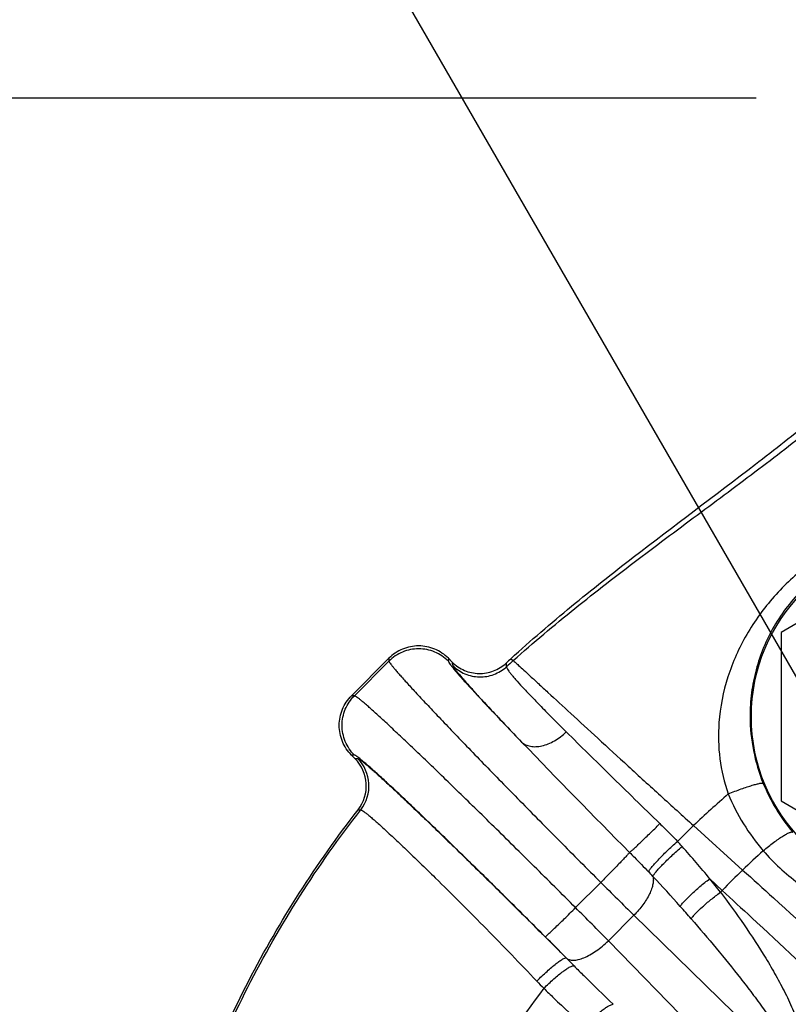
# Model space of a CAD drawing. Header units: inches. Extents: x 0 to 34, y 0 to 22.
# Tile 18 of 175: x 2.3 to 3.5, y 6.5 to 8.1. Entities that reach past the tile are written whole.
import ezdxf

# ---------------------------------------------------------------- set-up
doc = ezdxf.new("R2010")
doc.units = ezdxf.units.IN
doc.header["$LTSCALE"] = 1.87
doc.header["$MEASUREMENT"] = 0
doc.linetypes.add('CENTER', pattern=[0.6, 0.375, -0.075, 0.075, -0.075])
doc.layers.get('0').update_dxf_attribs({"linetype": 'CONTINUOUS'})
doc.layers.add('3_ALL_AXES', color=7, linetype='CONTINUOUS')
doc.layers.add('7_ALL_FEATURES', color=7, linetype='CONTINUOUS')
doc.styles.get("Standard").update_dxf_attribs({"font": 'txt', "width": 0.8})
doc.dimstyles.new('DIMSTYLE_2', dxfattribs={"dimtxt": 0.14, "dimasz": 0.156, "dimexe": 0.125, "dimexo": 0.0625, "dimgap": 0.07, "dimtad": 0, "dimtih": 1, "dimtoh": 1, "dimlfac": 4, "dimzin": 4, "dimdsep": 46, "dimtxsty": 'Standard', "dimblk": '_FILLED', "dimblk1": '_FILLED', "dimblk2": '_FILLED', "dimcen": 0.09, "dimadec": 0, "dimazin": 0, "dimtp": 0.001, "dimtm": 0.001, "dimtfac": 1, "dimtofl": 0, "dimtmove": 0, "dimatfit": 3, "dimldrblk": '_FILLED', "dimfxl": 0, "dimtolj": 1, "dimtzin": 4, "dimarcsym": 0})
doc.dimstyles.new('DIMSTYLE_4', dxfattribs={"dimtxt": 0.14, "dimasz": 0.156, "dimexe": 0.125, "dimexo": 0.0625, "dimgap": 0.09, "dimtad": 0, "dimtih": 1, "dimtoh": 1, "dimdec": 0, "dimlfac": 4, "dimzin": 4, "dimdsep": 46, "dimtxsty": 'Standard', "dimblk": '_FILLED', "dimblk1": '_FILLED', "dimblk2": '_FILLED', "dimcen": 0.09, "dimadec": 0, "dimazin": 0, "dimtp": 0.5, "dimtm": 0.5, "dimtfac": 1, "dimtdec": 0, "dimtofl": 0, "dimtmove": 0, "dimatfit": 3, "dimldrblk": '_FILLED', "dimfxl": 0, "dimtolj": 1, "dimtzin": 4, "dimarcsym": 0})

# ---------------------------------------------------------------- blocks, each defined once
blk = doc.blocks.new('_FILLED')
at = {"color": 0, "linetype": 'ByBlock'}
blk.add_solid([(0, 0), (-1, 0.2), (-1, -0.2)], dxfattribs=at)
blk = doc.blocks.new('*D23')
at = {"color": 2, "linetype": 'Continuous'}
for p, q in [((3.4896, 7.953), (1.7611, 7.953)), ((1.8861, 7.953), (1.8861, 6.818)), ((1.8861, 5.403), (1.8861, 6.328)), ((3.206, 5.403), (1.7611, 5.403))]:
    blk.add_line(p, q, dxfattribs=at)
at = {"color": 2, "linetype": 'Continuous', "xscale": 0.156, "yscale": 0.156, "zscale": 0.156}
for p, rotation in [((1.8861, 7.953), 90), ((1.8861, 5.403), 270)]:
    blk.add_blockref('_FILLED', p, dxfattribs=dict(at, rotation=rotation))
at = {"color": 2, "linetype": 'Continuous', "insert": (1.7741, 6.748), "char_height": 0.14, "width": 0.784, "attachment_point": 2, "line_spacing_factor": 0.9}
blk.add_mtext('10.20\\P[259,1]', dxfattribs=at)
blk = doc.blocks.new('*D24')
at = {"color": 2, "linetype": 'Continuous'}
for p, q in [((4.4935, 12.0471), (0.9952, 12.0471)), ((1.1202, 12.0471), (1.1202, 5.4038)), ((1.1202, 2.7832), (1.1202, 4.9138)), ((4.4271, 2.7832), (0.9952, 2.7832))]:
    blk.add_line(p, q, dxfattribs=at)
at = {"color": 2, "linetype": 'Continuous', "xscale": 0.156, "yscale": 0.156, "zscale": 0.156}
for p, rotation in [((1.1202, 12.0471), 90), ((1.1202, 2.7832), 270)]:
    blk.add_blockref('_FILLED', p, dxfattribs=dict(at, rotation=rotation))
at = {"color": 2, "linetype": 'Continuous', "insert": (1.0082, 5.3338), "char_height": 0.14, "width": 0.784, "attachment_point": 2, "line_spacing_factor": 0.9}
blk.add_mtext('37.06\\P[941,2]', dxfattribs=at)
blk = doc.blocks.new('*D25')
at = {"color": 2, "linetype": 'Continuous'}
for p, q in [((4.8293, 6.6708), (5.3932, 8.7752)), ((3.8333, 6.5396), (2.744, 8.4265))]:
    blk.add_line(p, q, dxfattribs=at)
for start, end in [(75, 93.5888), (101.4467, 120)]:
    blk.add_arc((4.4896, 5.403), 3.3662, start, end, dxfattribs=at)
for points in [[(5.2019, 8.661), (5.3608, 8.6545), (5.2166, 8.7217)], [(2.9284, 8.4205), (2.8065, 8.3182), (2.9584, 8.3656)]]:
    blk.add_solid(points, dxfattribs=at)
at = {"color": 2, "linetype": 'Continuous', "insert": (4.0502, 8.8104), "char_height": 0.14, "width": 0.317333, "attachment_point": 2, "line_spacing_factor": 0.9}
blk.add_mtext('45\\Fgdt;{\\Fgdt;~}', dxfattribs=at)
blk = doc.blocks.new('*D39')
at = {"color": 2, "linetype": 'Continuous'}
for p, q in [((1.8849, 8.2186), (1.8849, 8.7049)), ((3.7937, 8.2186), (1.7599, 8.2186)), ((3.4896, 7.953), (1.7599, 7.953)), ((1.8849, 7.953), (1.8849, 7.6405))]:
    blk.add_line(p, q, dxfattribs=at)
at = {"color": 2, "linetype": 'Continuous', "xscale": 0.156, "yscale": 0.156, "zscale": 0.156}
for p, rotation in [((1.8849, 8.2186), 270), ((1.8849, 7.953), 90)]:
    blk.add_blockref('_FILLED', p, dxfattribs=dict(at, rotation=rotation))
at = {"color": 2, "linetype": 'Continuous', "insert": (1.8849, 9.1249), "char_height": 0.14, "width": 0.448, "attachment_point": 2, "line_spacing_factor": 0.9}
blk.add_mtext('1.06\\P[27]', dxfattribs=at)

msp = doc.modelspace()

# ---------------------------------------------------------------- linework, layer by layer
at = {"color": 7, "linetype": 'Continuous'}
for p, q in [((2.839159, 6.993278), (2.899296, 7.053415)), ((2.899296, 7.053415), (2.899296, 7.048782)), ((2.994723, 7.053415), (2.994723, 7.048782)), ((3.000931, 7.047206), (2.994723, 7.053415)), ((2.843792, 6.993278), (2.899296, 7.048782)), ((3.095365, 7.052728), (3.09902, 7.049563)), ((2.843792, 6.993278), (2.839159, 6.993278)), ((2.844618, 6.892392), (2.839159, 6.897851)), ((2.843792, 6.897851), (2.839159, 6.897851)), ((2.844618, 6.892392), (2.845094, 6.892418)), ((2.845094, 6.892418), (2.848927, 6.892545)), ((2.849681, 6.809758), (2.853953, 6.809869)), ((3.388749, 6.784531), (3.467636, 6.713276)), ((2.973772, 6.700765), (2.979228, 6.695401)), ((3.239723, 6.693438), (3.199136, 6.652851)), ((3.414684, 6.699263), (3.434843, 6.680603)), ((3.29296, 6.640617), (3.251957, 6.599614)), ((3.29296, 6.640617), (3.519714, 6.419333)), ((3.473241, 6.37286), (3.251957, 6.599614))]:
    msp.add_line(p, q, dxfattribs=at)
msp.add_circle((3.763742, 6.959569), 0.282101, dxfattribs=at)
for centre, radius, start, end in [((4.41118, 5.615851), 1.948329, 132.481766, 132.793659), ((4.381787, 5.617368), 1.922674, 131.849693, 132.289627), ((3.7695, 6.961132), 0.289911, 180.308774, 202.007469), ((14.338171, 17.728835), 15.58431, 223.9193384, 224.831155), ((2.800441, 6.848214), 0.062478, 322.010916, 45.001276), ((2.804676, 6.848364), 0.062531, 322.002795, 44.95483), ((3.76545, 6.959368), 0.285494, 201.983835, 220.457478), ((5.067941, 5.003481), 2.44782, 131.543622, 133.313888), ((4.20553, 5.919037), 1.190046, 133.341355, 135.082285), ((3.016994, 6.42986), 0.477646, 42.270704, 43.610361), ((2.550348, 6.006936), 1.107427, 38.694474, 42.222669), ((5.136729, 4.966568), 2.415959, 132.623598, 133.698345), ((4.489588, 5.402986), 1.376091, 105.067033, 158.810172), ((2.754984, 6.173054), 0.777196, 42.998608, 43.733942), ((4.251198, 5.894043), 1.133628, 133.725059, 136.064846), ((10.618186, 14.076664), 10.438091, 225.0184843, 225.4301407), ((1.595586, 5.081356), 2.369675, 41.607413, 43.185962), ((2.451935, 5.92332), 1.236516, 37.583368, 38.867652), ((2.411396, 7.666957), 1.421386, 315.882799, 316.057357), ((-3.830352, -0.374634), 9.939781, 44.5595405, 44.9918345), ((1.387364, 4.894569), 2.649396, 41.063628, 41.637674), ((0.266789, 3.723984), 4.077027, 44.310755, 44.986895), ((5.283006, 8.641645), 2.947652, 224.596291, 224.948473), ((4.132921, 7.483708), 1.375584, 223.605097, 224.283185), ((4.337147, 5.62083), 1.49269, 142.802006, 149.969711)]:
    msp.add_arc(centre, radius, start, end, dxfattribs=at)
for points, knots in [([(3.095365, 7.052728), (3.12697, 7.081672), (3.191642, 7.137116), (3.323032, 7.240677), (3.454567, 7.33817), (3.579763, 7.436271), (3.665571, 7.508983), (3.742314, 7.582625), (3.787407, 7.634635), (3.807453, 7.661023)], [0, 0, 0, 0, 0.13698787, 0.2721329, 0.53470824, 0.66028904, 0.78049555, 0.89407108, 1, 1, 1, 1]), ([(3.09902, 7.049563), (3.131286, 7.078468), (3.197322, 7.133858), (3.298866, 7.212275), (3.400139, 7.287507), (3.499004, 7.361043), (3.593275, 7.434065), (3.680606, 7.507546), (3.758512, 7.582197), (3.804104, 7.635079), (3.824295, 7.661938)], [0, 0, 0, 0, 0.13658647, 0.2716015, 0.40448868, 0.53435972, 0.66009475, 0.7804203, 0.89405167, 1, 1, 1, 1]), ([(3.850532, 7.282253), (3.826686, 7.285377), (3.778048, 7.286253), (3.705943, 7.272924), (3.636479, 7.245925), (3.572278, 7.205853), (3.516507, 7.154176), (3.472104, 7.092909), (3.441263, 7.024203), (3.43139, 6.974862), (3.429587, 6.949988)], [0, 0, 0, 0, 0.12132264, 0.24321453, 0.36779712, 0.49506569, 0.62275101, 0.7489939, 0.87419056, 1, 1, 1, 1]), ([(3.912186, 7.200241), (3.901317, 7.207008), (3.878941, 7.218961), (3.84377, 7.232167), (3.807968, 7.240569), (3.771891, 7.244319), (3.735702, 7.24349), (3.699524, 7.237992), (3.663619, 7.227598), (3.628578, 7.212077), (3.595395, 7.191461), (3.565261, 7.166212), (3.53913, 7.137194), (3.517533, 7.105278), (3.500627, 7.071137), (3.488452, 7.035201), (3.481095, 6.997819), (3.479529, 6.972356), (3.479594, 6.959569)], [0, 0, 0, 0, 0.06359956, 0.12557586, 0.1861187, 0.24577082, 0.30527204, 0.36544826, 0.42703852, 0.49040273, 0.55522226, 0.62044878, 0.68503574, 0.74856655, 0.81127661, 0.87371963, 0.93648288, 1, 1, 1, 1]), ([(2.994723, 7.053415), (2.988516, 7.059621), (2.973488, 7.069689), (2.947009, 7.074924), (2.920531, 7.069689), (2.905502, 7.059621), (2.899296, 7.053415)], [0, 0, 0, 0, 0.25003121, 0.5, 0.74996879, 1, 1, 1, 1]), ([(2.994723, 7.048782), (2.988514, 7.054982), (2.973482, 7.065037), (2.947009, 7.070261), (2.920537, 7.065037), (2.905505, 7.054982), (2.899296, 7.048782)], [0, 0, 0, 0, 0.25000799, 0.49999999, 0.749992, 1, 1, 1, 1]), ([(2.899296, 7.048782), (2.899309, 7.048608), (2.899448, 7.048185), (2.899998, 7.047078), (2.901246, 7.045208), (2.903356, 7.042383), (2.906272, 7.038755), (2.909979, 7.034334), (2.914475, 7.029131), (2.919748, 7.023159), (2.928267, 7.013673), (2.940769, 7.00003), (2.957924, 6.981632), (2.977777, 6.960615), (3.000138, 6.937182), (3.024793, 6.911557), (3.051509, 6.883986), (3.080028, 6.854733), (3.120808, 6.813134), (3.174141, 6.759143), (3.21758, 6.715558), (3.239723, 6.693438)], [0, 0, 0, 0, 0.00106528, 0.00266388, 0.0075452, 0.01471006, 0.02416327, 0.03589105, 0.04986585, 0.06605772, 0.08443313, 0.12754625, 0.17880008, 0.23770295, 0.30369892, 0.37614957, 0.45436693, 0.53760868, 0.62507336, 0.80929888, 1, 1, 1, 1]), ([(2.994723, 7.048782), (2.994723, 7.048588), (2.994867, 7.048104), (2.995256, 7.047293), (2.995886, 7.046233), (2.997174, 7.044309), (2.999422, 7.041312), (3.002871, 7.037019), (3.007279, 7.031776), (3.012629, 7.0256), (3.018907, 7.018513), (3.026091, 7.010539), (3.034157, 7.001706), (3.046564, 6.988269), (3.064066, 6.969582), (3.087308, 6.945099), (3.103822, 6.92789), (3.112527, 6.918857)], [0, 0, 0, 0, 0.00331582, 0.00841994, 0.01541509, 0.02433454, 0.04798375, 0.07936951, 0.1184055, 0.16498412, 0.21895543, 0.28013641, 0.3483328, 0.42330628, 0.5925616, 0.78569599, 1, 1, 1, 1]), ([(3.000931, 7.047206), (3.000821, 7.046407), (3.000989, 7.044485), (3.001514, 7.042665), (3.001863, 7.041635)], [0, 0, 0, 0, 0.42598789, 1, 1, 1, 1]), ([(3.000931, 7.047206), (3.006539, 7.041598), (3.020057, 7.032451), (3.043883, 7.027383), (3.067885, 7.031535), (3.081743, 7.040156), (3.087563, 7.045544)], [0, 0, 0, 0, 0.25003062, 0.4999997, 0.74996965, 1, 1, 1, 1]), ([(3.001863, 7.041635), (3.007439, 7.036074), (3.020866, 7.026998), (3.044519, 7.021917), (3.068386, 7.025919), (3.082225, 7.034371), (3.088061, 7.039671)], [0, 0, 0, 0, 0.24985858, 0.49981976, 0.7498854, 1, 1, 1, 1]), ([(3.001863, 7.041635), (3.002072, 7.04102), (3.002913, 7.03954), (3.004654, 7.036972), (3.007238, 7.033565), (3.010639, 7.029331), (3.014868, 7.024277), (3.022097, 7.015882), (3.033176, 7.003439), (3.048864, 6.986271), (3.067563, 6.96618), (3.089097, 6.943363), (3.104424, 6.927307), (3.112527, 6.918857)], [0, 0, 0, 0, 0.01178736, 0.03055858, 0.05637533, 0.08922198, 0.12906179, 0.17585193, 0.29008237, 0.43112961, 0.59753003, 0.78771557, 1, 1, 1, 1]), ([(3.087563, 7.045544), (3.087487, 7.044737), (3.08759, 7.042758), (3.08787, 7.040812), (3.088061, 7.039671)], [0, 0, 0, 0, 0.41213063, 1, 1, 1, 1]), ([(3.088061, 7.039671), (3.088144, 7.039091), (3.088728, 7.037694), (3.090097, 7.035361), (3.092211, 7.032337), (3.095056, 7.028639), (3.098641, 7.024269), (3.10483, 7.017061), (3.114425, 7.006463), (3.128116, 6.991929), (3.144518, 6.974984), (3.163473, 6.955786), (3.176993, 6.942305), (3.184145, 6.93521)], [0, 0, 0, 0, 0.01235275, 0.03133974, 0.05720348, 0.09000002, 0.12973096, 0.17637971, 0.29031345, 0.43113839, 0.59740504, 0.78757019, 1, 1, 1, 1]), ([(3.09902, 7.049563), (3.100063, 7.048723), (3.102941, 7.046137), (3.108549, 7.041086), (3.116672, 7.033638), (3.12727, 7.0239), (3.140236, 7.011956), (3.161866, 6.992021), (3.193667, 6.96272), (3.236627, 6.92323), (3.284702, 6.879179), (3.335958, 6.832408), (3.371021, 6.800574), (3.388749, 6.784531)], [0, 0, 0, 0, 0.01023274, 0.02953536, 0.05767799, 0.09442845, 0.13949641, 0.19236063, 0.31916201, 0.46986767, 0.63817997, 0.81733055, 1, 1, 1, 1]), ([(2.839159, 6.897851), (2.832953, 6.904058), (2.822885, 6.919086), (2.81765, 6.945565), (2.822885, 6.972043), (2.832953, 6.987071), (2.839159, 6.993278)], [0, 0, 0, 0, 0.25003121, 0.5, 0.74996879, 1, 1, 1, 1]), ([(2.843792, 6.897851), (2.837592, 6.90406), (2.827537, 6.919092), (2.822313, 6.945565), (2.827537, 6.972037), (2.837592, 6.987069), (2.843792, 6.993278)], [0, 0, 0, 0, 0.25000799, 0.5, 0.74999201, 1, 1, 1, 1]), ([(3.199136, 6.652851), (3.17702, 6.67499), (3.133445, 6.71842), (3.079464, 6.771743), (3.03787, 6.812517), (3.008617, 6.841038), (2.981044, 6.867754), (2.955417, 6.892412), (2.931982, 6.914776), (2.910962, 6.934631), (2.89256, 6.95179), (2.878915, 6.964295), (2.869425, 6.972817), (2.863451, 6.978092), (2.858246, 6.98259), (2.853822, 6.986299), (2.850193, 6.989216), (2.847367, 6.991327), (2.845496, 6.992575), (2.844389, 6.993126), (2.843966, 6.993265), (2.843792, 6.993278)], [0, 0, 0, 0, 0.19066453, 0.3748458, 0.46230827, 0.54554941, 0.62377385, 0.69623178, 0.762233, 0.82114396, 0.87240554, 0.9155338, 0.93391405, 0.95011226, 0.96409462, 0.97582836, 0.98528468, 0.99245213, 0.99733532, 0.99893448, 1, 1, 1, 1]), ([(3.429587, 6.949988), (3.428192, 6.930743), (3.429125, 6.891792), (3.438084, 6.853818), (3.444571, 6.835554)], [0, 0, 0, 0, 0.49889656, 1, 1, 1, 1]), ([(3.112527, 6.918857), (3.114384, 6.917117), (3.118817, 6.914127), (3.126733, 6.911643), (3.135693, 6.911121), (3.149071, 6.913068), (3.166295, 6.920365), (3.178463, 6.929693), (3.184149, 6.935207)], [0, 0, 0, 0, 0.09559645, 0.19727382, 0.30819608, 0.42992771, 0.70244818, 1, 1, 1, 1]), ([(3.184145, 6.93521), (3.207555, 6.911989), (3.257643, 6.862792), (3.307922, 6.813792), (3.334638, 6.787857)], [0, 0, 0, 0, 0.46965691, 1, 1, 1, 1]), ([(3.150342, 6.606219), (3.131328, 6.625255), (3.093853, 6.662585), (3.047396, 6.708384), (3.011578, 6.743383), (2.986376, 6.767852), (2.962611, 6.790761), (2.94051, 6.811892), (2.920287, 6.831043), (2.902134, 6.848032), (2.886227, 6.862696), (2.874416, 6.873367), (2.866191, 6.880624), (2.861005, 6.885111), (2.856481, 6.888928), (2.852628, 6.892067), (2.849457, 6.894525), (2.846976, 6.896291), (2.845321, 6.89732), (2.844332, 6.897754), (2.843949, 6.897851), (2.843792, 6.897851)], [0, 0, 0, 0, 0.1906204, 0.37475857, 0.46220044, 0.54542203, 0.62362839, 0.69607026, 0.76205812, 0.82095923, 0.87221545, 0.91534434, 0.93372786, 0.94993174, 0.96392262, 0.97566846, 0.98514186, 0.99233431, 0.99725715, 0.99888755, 1, 1, 1, 1]), ([(2.848927, 6.892545), (2.849094, 6.892548), (2.849508, 6.892437), (2.850593, 6.891941), (2.852429, 6.890762), (2.855196, 6.888749), (2.858747, 6.885949), (2.863069, 6.88238), (2.868153, 6.87804), (2.873989, 6.872937), (2.883252, 6.864684), (2.896531, 6.852586), (2.914367, 6.83603), (2.934643, 6.816941), (2.957149, 6.795511), (2.981636, 6.771973), (3.007828, 6.7466), (3.03543, 6.719676), (3.074257, 6.681565), (3.12403, 6.632268), (3.164032, 6.592235), (3.184153, 6.57199)], [0, 0, 0, 0, 0.00107843, 0.00270953, 0.00772637, 0.01510957, 0.02485164, 0.03693554, 0.0513425, 0.06805432, 0.08704094, 0.13152857, 0.18415228, 0.24433173, 0.31151912, 0.38500841, 0.46386586, 0.54721797, 0.63422289, 0.8155145, 1, 1, 1, 1]), ([(3.444571, 6.835554), (3.448095, 6.836956), (3.455015, 6.839643), (3.465104, 6.843368), (3.474437, 6.846607), (3.482684, 6.849255), (3.489569, 6.851222), (3.494367, 6.852356), (3.497354, 6.852826), (3.498913, 6.852939), (3.499993, 6.852886), (3.500577, 6.852665), (3.500714, 6.852494)], [0, 0, 0, 0, 0.1926247, 0.37710558, 0.54621467, 0.69444172, 0.81696924, 0.90999193, 0.94445985, 0.97069899, 0.98888154, 1, 1, 1, 1]), ([(3.444571, 6.835554), (3.451349, 6.818942), (3.467702, 6.786849), (3.489003, 6.757822), (3.500692, 6.744275)], [0, 0, 0, 0, 0.50067868, 1, 1, 1, 1]), ([(2.457495, 5.598127), (2.456816, 5.70557), (2.471162, 5.92129), (2.530278, 6.185327), (2.603648, 6.388745), (2.671848, 6.5364), (2.753225, 6.677777), (2.816119, 6.766783), (2.849681, 6.809758)], [0, 0, 0, 0, 0.24857208, 0.49808266, 0.6231079, 0.74831147, 0.87385171, 1, 1, 1, 1]), ([(2.461485, 5.553657), (2.458537, 5.664686), (2.466706, 5.832233), (2.503816, 6.052034), (2.545312, 6.214635), (2.600804, 6.373225), (2.670371, 6.526525), (2.754077, 6.673207), (2.819151, 6.765406), (2.853953, 6.809869)], [0, 0, 0, 0, 0.24829932, 0.37305267, 0.49794933, 0.62297323, 0.74819236, 0.87377177, 1, 1, 1, 1]), ([(2.853953, 6.809869), (2.854133, 6.809891), (2.854596, 6.809792), (2.855365, 6.809463), (2.856369, 6.808906), (2.858186, 6.807747), (2.861004, 6.805694), (2.865026, 6.802523), (2.869928, 6.798451), (2.875697, 6.793484), (2.88231, 6.787636), (2.889735, 6.780937), (2.897935, 6.773422), (2.910342, 6.761901), (2.927513, 6.745676), (2.949887, 6.724133), (2.965564, 6.708826), (2.973772, 6.700765)], [0, 0, 0, 0, 0.00334484, 0.00847572, 0.01551901, 0.02450243, 0.04830734, 0.07987323, 0.11914534, 0.16607021, 0.22054311, 0.28225754, 0.3508711, 0.42606547, 0.59513636, 0.78740425, 1, 1, 1, 1]), ([(3.285974, 6.741586), (3.286746, 6.742138), (3.288714, 6.743831), (3.292348, 6.747069), (3.297302, 6.751666), (3.303413, 6.757434), (3.310459, 6.764184), (3.321006, 6.7744), (3.329132, 6.782386), (3.334645, 6.78785)], [0, 0, 0, 0, 0.04238148, 0.11574701, 0.21751683, 0.34416484, 0.49113915, 0.65330244, 1, 1, 1, 1]), ([(3.334638, 6.787857), (3.33704, 6.785525), (3.346596, 6.776171), (3.355986, 6.766641), (3.362832, 6.759317)], [0, 0, 0, 0, 0.25030146, 1, 1, 1, 1]), ([(3.500692, 6.744275), (3.506173, 6.748815), (3.514245, 6.755205), (3.524846, 6.762841), (3.53171, 6.767415), (3.537581, 6.770917), (3.541811, 6.773048), (3.544583, 6.774066), (3.546123, 6.774435), (3.547323, 6.774508), (3.547999, 6.774292), (3.548221, 6.774115)], [0, 0, 0, 0, 0.37489684, 0.54192371, 0.68811943, 0.80920244, 0.90195672, 0.93701415, 0.96454318, 0.98503862, 1, 1, 1, 1]), ([(3.316553, 6.710338), (3.316731, 6.710798), (3.317253, 6.711822), (3.318808, 6.714289), (3.321712, 6.718085), (3.326242, 6.723383), (3.33198, 6.729611), (3.338738, 6.736557), (3.349015, 6.746668), (3.357189, 6.754259), (3.362832, 6.759317)], [0, 0, 0, 0, 0.02189021, 0.05084164, 0.12936369, 0.23362504, 0.36019556, 0.50510125, 0.66367909, 1, 1, 1, 1]), ([(3.285974, 6.741586), (3.285413, 6.740824), (3.283728, 6.73889), (3.280515, 6.735334), (3.275975, 6.730496), (3.27027, 6.724518), (3.26357, 6.717595), (3.253307, 6.707099), (3.245256, 6.698978), (3.239723, 6.693438)], [0, 0, 0, 0, 0.04248724, 0.11505118, 0.21541818, 0.34049601, 0.4862807, 0.64823781, 1, 1, 1, 1]), ([(3.285974, 6.741586), (3.28856, 6.738983), (3.298818, 6.72863), (3.309017, 6.71822), (3.316553, 6.710338)], [0, 0, 0, 0, 0.25176047, 1, 1, 1, 1]), ([(3.323402, 6.703087), (3.323606, 6.703567), (3.324175, 6.704628), (3.325819, 6.707141), (3.328823, 6.71095), (3.333466, 6.716207), (3.339302, 6.722327), (3.346144, 6.729109), (3.356513, 6.738924), (3.364754, 6.746264), (3.37044, 6.751142)], [0, 0, 0, 0, 0.02323034, 0.05332639, 0.13350484, 0.23857377, 0.36517982, 0.50945339, 0.66687253, 1, 1, 1, 1]), ([(3.500692, 6.744275), (3.517385, 6.724929), (3.555248, 6.689907), (3.622248, 6.651518), (3.696303, 6.62956), (3.747873, 6.627156), (3.773328, 6.629054)], [0, 0, 0, 0, 0.25027453, 0.50017383, 0.74998919, 1, 1, 1, 1]), ([(3.467636, 6.713276), (3.48415, 6.698373), (3.549711, 6.639203), (3.615147, 6.579893), (3.663815, 6.535209)], [0, 0, 0, 0, 0.25187557, 1, 1, 1, 1]), ([(2.979228, 6.695401), (2.991694, 6.683128), (3.017359, 6.657647), (3.070077, 6.604348), (3.110093, 6.563093), (3.136846, 6.53499)], [0, 0, 0, 0, 0.23336542, 0.48241726, 1, 1, 1, 1]), ([(3.323402, 6.703087), (3.323931, 6.701243), (3.324399, 6.697034), (3.32361, 6.690256), (3.321438, 6.6827), (3.316554, 6.671341), (3.307397, 6.656734), (3.298153, 6.645915), (3.29296, 6.640617)], [0, 0, 0, 0, 0.08012419, 0.17436497, 0.28367332, 0.40745588, 0.68999022, 1, 1, 1, 1]), ([(3.367421, 6.654874), (3.368244, 6.656183), (3.370368, 6.65903), (3.376068, 6.6656), (3.385634, 6.675019), (3.399231, 6.687022), (3.409352, 6.695164), (3.414684, 6.699263)], [0, 0, 0, 0, 0.07131116, 0.16348143, 0.40111332, 0.68974178, 1, 1, 1, 1]), ([(3.384957, 6.634948), (3.385892, 6.636295), (3.388174, 6.639182), (3.39404, 6.645668), (3.403542, 6.65473), (3.416852, 6.666079), (3.426678, 6.673686), (3.431833, 6.67749)], [0, 0, 0, 0, 0.07746904, 0.1736236, 0.41308458, 0.69724664, 1, 1, 1, 1]), ([(3.431833, 6.67749), (3.444956, 6.660439), (3.470284, 6.62574), (3.499629, 6.580817), (3.521262, 6.543896), (3.536344, 6.515627), (3.549932, 6.486625), (3.557545, 6.466645), (3.560739, 6.456463)], [0, 0, 0, 0, 0.25123619, 0.50140295, 0.62618185, 0.75081971, 0.87539225, 1, 1, 1, 1]), ([(3.434843, 6.680603), (3.450644, 6.665978), (3.513516, 6.607781), (3.576296, 6.549483), (3.623093, 6.505617)], [0, 0, 0, 0, 0.25131023, 1, 1, 1, 1]), ([(3.150342, 6.606219), (3.150401, 6.606223), (3.150557, 6.606306), (3.150833, 6.606482), (3.151221, 6.606773), (3.151961, 6.607363), (3.153149, 6.60838), (3.154879, 6.60992), (3.157013, 6.611869), (3.159529, 6.614208), (3.162405, 6.616918), (3.166886, 6.621183), (3.173153, 6.627227), (3.181303, 6.63518), (3.190074, 6.643826), (3.196084, 6.649803), (3.199136, 6.652851)], [0, 0, 0, 0, 0.002662, 0.00754248, 0.0146905, 0.0241044, 0.04967317, 0.0840895, 0.12701539, 0.17803604, 0.23672549, 0.30252832, 0.45285044, 0.62350336, 0.80836765, 1, 1, 1, 1]), ([(3.384957, 6.634948), (3.398569, 6.619326), (3.425384, 6.587835), (3.45793, 6.547717), (3.483106, 6.51508), (3.501425, 6.49024), (3.518954, 6.464858), (3.529806, 6.447367), (3.534769, 6.438363)], [0, 0, 0, 0, 0.25115646, 0.50131669, 0.62611395, 0.75078082, 0.87537907, 1, 1, 1, 1]), ([(3.184067, 6.572078), (3.185482, 6.570811), (3.189255, 6.568826), (3.196096, 6.56811), (3.204088, 6.5693), (3.213027, 6.572307), (3.222641, 6.577014), (3.232597, 6.583273), (3.242528, 6.590858), (3.248867, 6.596586), (3.251957, 6.599614)], [0, 0, 0, 0, 0.07309246, 0.15826855, 0.26074841, 0.38178043, 0.51979128, 0.67169802, 0.83353094, 1, 1, 1, 1]), ([(3.136846, 6.53499), (3.139593, 6.537691), (3.145039, 6.54293), (3.153104, 6.55035), (3.160709, 6.556993), (3.167572, 6.562621), (3.173465, 6.567058), (3.178163, 6.570146), (3.18135, 6.571791), (3.183218, 6.572236), (3.183918, 6.572143), (3.184144, 6.571999)], [0, 0, 0, 0, 0.19034248, 0.37321389, 0.54131133, 0.68906528, 0.81162863, 0.90524048, 0.96728938, 0.98677922, 1, 1, 1, 1]), ([(3.148143, 6.523268), (3.153366, 6.5285), (3.161172, 6.5359), (3.171613, 6.544816), (3.178574, 6.550278), (3.184696, 6.554572), (3.189767, 6.55756), (3.193357, 6.559102), (3.195599, 6.559464), (3.196482, 6.559357), (3.196827, 6.559215)], [0, 0, 0, 0, 0.36097852, 0.5248352, 0.67030468, 0.79299836, 0.88956215, 0.9578513, 0.98178254, 1, 1, 1, 1]), ([(3.196827, 6.559215), (3.202024, 6.554005), (3.22282, 6.533298), (3.243867, 6.512845), (3.25972, 6.497609)], [0, 0, 0, 0, 0.25077199, 1, 1, 1, 1]), ([(3.148143, 6.523268), (3.153482, 6.517998), (3.174967, 6.49719), (3.197137, 6.477097), (3.214023, 6.46237)], [0, 0, 0, 0, 0.2508271, 1, 1, 1, 1]), ([(3.214023, 6.46237), (3.218426, 6.467076), (3.227012, 6.475682), (3.238021, 6.485234), (3.24621, 6.491229), (3.251362, 6.494466), (3.255749, 6.496628), (3.25851, 6.497474), (3.25972, 6.497609)], [0, 0, 0, 0, 0.33149936, 0.62488962, 0.74857649, 0.8533607, 0.93733763, 1, 1, 1, 1])]:
    msp.add_open_spline(points, degree=3, knots=knots, dxfattribs=at)
at = {"layer": '3_ALL_AXES', "color": 7, "linetype": 'CENTER'}
msp.add_circle((4.489588, 5.402986), 1.25, dxfattribs=at)
at = {"layer": '7_ALL_FEATURES', "color": 7, "linetype": 'Continuous'}
for p, q in [((3.763742, 7.230202), (3.529367, 7.094886)), ((3.529367, 7.094886), (3.529367, 6.824253)), ((3.529367, 6.824253), (3.763742, 6.688936))]:
    msp.add_line(p, q, dxfattribs=at)
msp.add_circle((4.489588, 5.402986), 1.375, dxfattribs=at)

# ---------------------------------------------------------------- dimensions: what is measured, and where the dimension line sits
at = {"color": 2, "linetype": 'Continuous'}
for base, p1, p2, angle, picture, middle in [((1.120192, 2.783236), (4.555951, 12.047102), (4.489588, 2.783236), 270, '*D24', (1.120192, 5.158785)), ((1.884921, 8.218611), (3.552088, 7.952986), (3.856223, 8.218611), 90, '*D39', (1.884921, 8.949892)), ((1.88608, 5.402986), (3.552088, 7.952986), (3.268463, 5.402986), 270, '*D23', (1.88608, 6.572986))]:
    dim = msp.add_linear_dim(base=base, p1=p1, p2=p2, angle=angle, dimstyle='DIMSTYLE_2', dxfattribs=at)
    dim.commit()
    dim.dimension.update_dxf_attribs({"geometry": picture, "text_midpoint": middle, "dimtype": 160})
dim = msp.add_angular_dim_2l(base=(4.05021, 8.740393), line1=((5.393179, 8.775231), (4.829288, 6.670763)), line2=((3.833338, 6.539644), (2.743986, 8.426458)), dimstyle='DIMSTYLE_4', dxfattribs=at)
dim.commit()
dim.dimension.update_dxf_attribs({"geometry": '*D25', "text_midpoint": (4.05021, 8.740393), "dimtype": 162})

doc.saveas('drawing.dxf')
